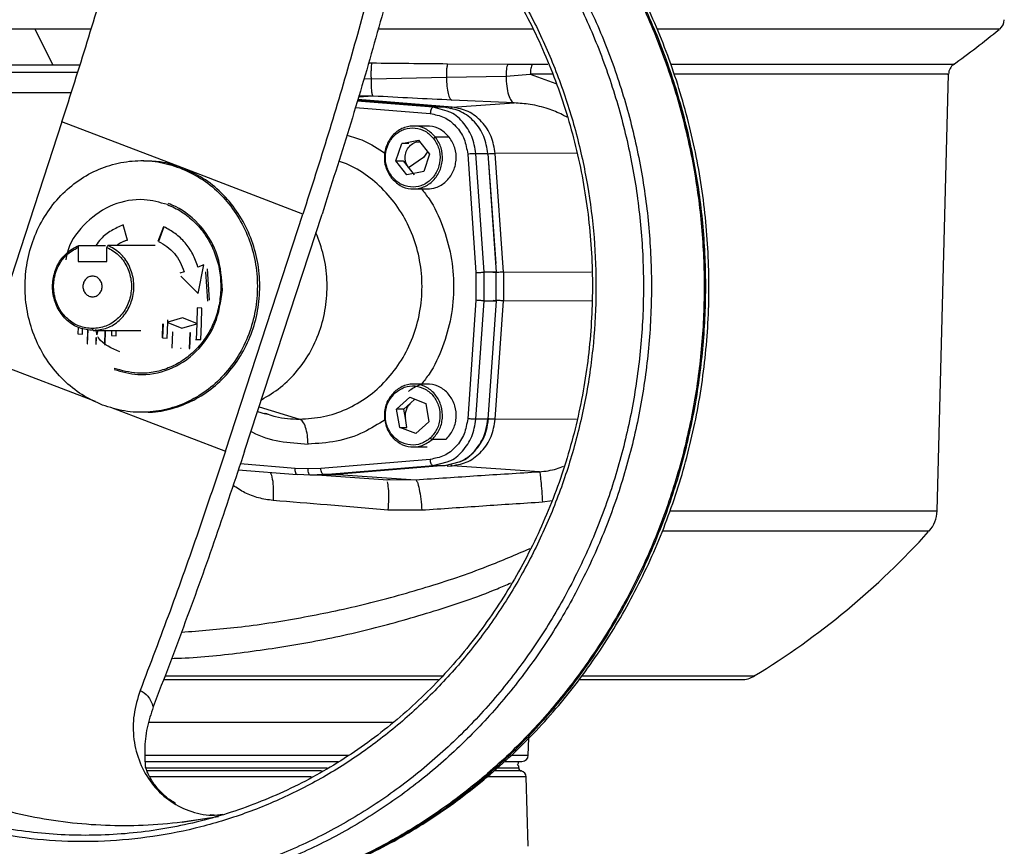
# Model space of a CAD drawing. Header units: millimetres. Extents: x 180 to 1986, y 18 to 1593.
# Tile 43 of 50: x 1227 to 1384, y 926 to 1057. Entities that reach past the tile are written whole.
import ezdxf

# ---------------------------------------------------------------- set-up
doc = ezdxf.new("R2010")
doc.units = ezdxf.units.MM

msp = doc.modelspace()

# ---------------------------------------------------------------- linework, layer by layer
at = {"color": 7, "linetype": 'Continuous', "lineweight": 25}
for p, q in [((1229.76, 1055.45), (1232.59, 1049.78)), ((1295.41, 1049.95), (1304.97, 1049.88)), ((1304.97, 1049.88), (1308.86, 1049.85)), ((1295.22, 1047.79), (1304.7, 1047.97)), ((1304.7, 1047.97), (1308.56, 1048.28)), ((1373.28, 978.85), (1375.1, 1048.28)), ((1283.28, 1047.57), (1295.22, 1047.79)), ((1306, 1043.71), (1296.06, 1044.16)), ((1296.14, 1043.04), (1306, 1043.71)), ((1295.34, 1042.39), (1293.09, 1043.02)), ((1295, 1043.02), (1293.09, 1043.02)), ((1234.05, 1040.73), (1221.72, 1003.01)), ((1253.21, 1033.39), (1234.05, 1040.73)), ((1292.15, 1040.04), (1289.97, 1040.04)), ((1287.18, 1034.53), (1288.11, 1037.29)), ((1288.11, 1037.29), (1290.78, 1037.8)), ((1289.25, 1037.29), (1288.11, 1037.29)), ((1290.78, 1037.8), (1292.52, 1035.55)), ((1295.68, 1038.26), (1293.5, 1038.26)), ((1292.52, 1035.55), (1291.6, 1032.79)), ((1298.6, 1035.57), (1299.92, 1016.73)), ((1301.22, 1016.81), (1299.9, 1035.65)), ((1299.9, 1035.65), (1301.81, 1035.65)), ((1301.81, 1035.65), (1303.14, 1016.81)), ((1304.3, 1016.81), (1302.98, 1035.65)), ((1288.93, 1032.28), (1287.18, 1034.53)), ((1287.18, 1034.53), (1288.33, 1034.53)), ((1288.33, 1034.53), (1290.08, 1032.28)), ((1291.56, 1035.04), (1289.2, 1033.4)), ((1303.11, 1018.21), (1301.99, 1034.23)), ((1252.82, 1033.39), (1253.21, 1033.39)), ((1272.37, 1026.05), (1253.21, 1033.39)), ((1291.6, 1032.79), (1288.93, 1032.28)), ((1289.97, 1030.04), (1292.15, 1030.04)), ((1260.05, 988.34), (1272.37, 1026.05)), ((1263.11, 988.34), (1275.43, 1026.05)), ((1244.5, 1021.92), (1243.8, 1024.31)), ((1250.2, 1024.01), (1249.32, 1021.7)), ((1250.28, 1024.01), (1249.39, 1021.7)), ((1236.61, 1020.75), (1236.72, 1021.07)), ((1236.61, 1020.75), (1236.61, 1018.53)), ((1236.72, 1021.07), (1240.99, 1021.07)), ((1241.22, 1020.75), (1241.34, 1021.07)), ((1241.22, 1018.53), (1241.22, 1020.75)), ((1248.88, 1021.07), (1241.34, 1021.07)), ((1236.61, 1018.53), (1241.22, 1018.53)), ((1256.62, 1017.95), (1255.69, 1017.63)), ((1255.71, 1013.44), (1256.62, 1017.95)), ((1256.87, 1016.85), (1257.21, 1012.21)), ((1257.53, 1012.35), (1257.21, 1017.36)), ((1299.92, 1016.73), (1299.92, 1012.34)), ((1301.22, 1012.26), (1301.22, 1016.81)), ((1303.14, 1016.81), (1301.22, 1016.81)), ((1303.14, 1012.26), (1303.14, 1016.81)), ((1304.3, 1016.81), (1304.3, 1012.26)), ((1299.92, 1012.34), (1298.6, 993.5)), ((1299.9, 993.42), (1301.22, 1012.26)), ((1301.22, 1012.26), (1303.14, 1012.26)), ((1303.14, 1012.26), (1301.81, 993.42)), ((1302.98, 993.42), (1304.3, 1012.26)), ((1255.59, 1011.12), (1255.49, 1008.64)), ((1256.33, 1011.09), (1255.59, 1011.12)), ((1256.23, 1008.57), (1256.33, 1011.09)), ((1250.78, 1006.34), (1250.88, 1008.82)), ((1253.22, 1009.53), (1250.88, 1008.85)), ((1250.88, 1008.82), (1253.15, 1007.93)), ((1255.49, 1008.64), (1253.22, 1009.53)), ((1238.13, 1007.7), (1238.05, 1005.42)), ((1238.14, 1005.41), (1238.23, 1007.69)), ((1239.03, 1007.53), (1238.92, 1007.83)), ((1239.03, 1007.53), (1246.59, 1007.53)), ((1240.9, 1007.53), (1240.81, 1005.29)), ((1240.91, 1005.29), (1240.99, 1007.53)), ((1250.05, 1008.62), (1249.97, 1006.37)), ((1250.13, 1008.62), (1250.04, 1006.37)), ((1251.62, 1007.3), (1251.52, 1004.8)), ((1251.61, 1004.79), (1251.71, 1007.29)), ((1251.71, 1007.29), (1251.62, 1007.3)), ((1253.15, 1007.93), (1255.49, 1008.61)), ((1255.49, 1008.61), (1255.4, 1006.13)), ((1256.13, 1006.09), (1256.23, 1008.57)), ((1236.57, 1006.99), (1237.3, 1006.96)), ((1239.47, 1006.35), (1239.43, 1005.35)), ((1239.56, 1006.35), (1239.47, 1006.35)), ((1239.52, 1005.35), (1239.56, 1006.35)), ((1241.92, 1006.74), (1242.66, 1006.71)), ((1250.04, 1006.37), (1250.78, 1006.34)), ((1254.39, 1007.17), (1254.29, 1004.67)), ((1254.38, 1004.67), (1254.48, 1007.16)), ((1254.48, 1007.16), (1254.39, 1007.17)), ((1255.32, 1006.13), (1256.06, 1006.09)), ((1255.4, 1006.13), (1256.13, 1006.09)), ((1238.05, 1005.42), (1238.14, 1005.41)), ((1239.43, 1005.35), (1239.52, 1005.35)), ((1240.81, 1005.29), (1240.91, 1005.29)), ((1251.52, 1004.8), (1251.61, 1004.79)), ((1252.91, 1004.73), (1253, 1004.73)), ((1254.29, 1004.67), (1254.38, 1004.67)), ((1292.15, 999.03), (1289.97, 999.03)), ((1287.3, 995.03), (1289.38, 996.92)), ((1289.38, 996.92), (1291.93, 995.92)), ((1290.18, 996.6), (1289.49, 995.97)), ((1265.18, 994.67), (1266.39, 994.29)), ((1287.78, 992.14), (1287.3, 995.03)), ((1288.45, 995.03), (1287.3, 995.03)), ((1289.49, 995.97), (1288.45, 995.03)), ((1288.69, 993.58), (1288.45, 995.03)), ((1291.93, 995.92), (1292.4, 993.03)), ((1266.81, 994.2), (1266.26, 994.35)), ((1266.42, 994.39), (1266.84, 994.25)), ((1288.93, 992.14), (1288.69, 993.58)), ((1301.81, 993.42), (1299.9, 993.42)), ((1301.89, 993.43), (1301.81, 993.42)), ((1290.33, 991.14), (1287.78, 992.14)), ((1287.78, 992.14), (1288.93, 992.14)), ((1292.4, 993.03), (1290.33, 991.14)), ((1295.12, 990.2), (1292.94, 990.2)), ((1289.97, 989.03), (1292.15, 989.03)), ((1292.64, 987.05), (1275.23, 985.62)), ((1262.11, 985.39), (1271.49, 984.62)), ((1273.2, 985.53), (1271.17, 985.62)), ((1275.23, 985.62), (1273.2, 985.53)), ((1275.69, 984.62), (1293.09, 986.05)), ((1295, 986.05), (1277.6, 984.62)), ((1293.09, 986.05), (1295.35, 986.68)), ((1293.09, 986.05), (1295, 986.05)), ((1295, 986.05), (1297.26, 986.68)), ((1310.01, 985.08), (1296.14, 986.03)), ((1273.59, 984.53), (1271.49, 984.62)), ((1275.69, 984.62), (1273.59, 984.53)), ((1275.5, 984.53), (1273.59, 984.53)), ((1275.39, 984.53), (1285.91, 983.81)), ((1275.5, 984.53), (1277.6, 984.62)), ((1277.6, 984.62), (1275.69, 984.62)), ((1278.74, 984.59), (1276.98, 984.59)), ((1278.74, 984.59), (1290.33, 983.81)), ((1286.28, 983.79), (1285.65, 983.75)), ((1285.91, 983.84), (1286.27, 983.84)), ((1291.31, 978.95), (1285.92, 978.99)), ((1308.24, 940), (1308.31, 942.71)), ((1306.72, 938.28), (1306.46, 938.54)), ((1306.71, 938.01), (1306.71, 938.28)), ((1308.21, 925.54), (1307.92, 936.56)), ((1258.25, 930.51), (1257.64, 930.54)), ((1258.94, 930.23), (1253.17, 929.35)), ((1253.17, 929.35), (1257.42, 930.06))]:
    msp.add_line(p, q, dxfattribs=at)
at = {"color": 8, "linetype": 'Continuous', "lineweight": 25}
for p, q in [((1238.67, 1055.45), (1229.76, 1055.45)), ((1232.59, 1049.78), (1236.91, 1049.78)), ((1282.82, 1050.07), (1283.38, 1050.07)), ((1308.86, 1049.85), (1311.37, 1049.85)), ((1312.02, 1048.28), (1308.56, 1048.28)), ((1308.56, 1048.28), (1312.64, 1046.81)), ((1282.08, 1047.58), (1283.28, 1047.57)), ((1283.56, 1044.8), (1281.21, 1044.64)), ((1283.56, 1044.8), (1281.25, 1044.77)), ((1293.09, 1043.02), (1281.02, 1044.01)), ((1281.07, 1044.16), (1295, 1043.02)), ((1296.14, 1043.04), (1281.1, 1044.28)), ((1280.73, 1043), (1292.64, 1042.02)), ((1292.23, 1035.93), (1291.56, 1035.04)), ((1315.98, 1035.71), (1302.98, 1035.65)), ((1253.49, 1016.87), (1252.83, 1016.65)), ((1304.3, 1016.81), (1318.27, 1016.88)), ((1252.95, 1016.16), (1255.71, 1013.44)), ((1318.37, 1012.19), (1304.3, 1012.26)), ((1250.88, 1008.85), (1250.89, 1009.24)), ((1236.61, 1008.09), (1236.57, 1006.99)), ((1237.3, 1006.96), (1237.34, 1007.85)), ((1239.4, 1007.68), (1239.61, 1006.85)), ((1239.61, 1006.85), (1239.84, 1007.53)), ((1241.95, 1007.53), (1241.92, 1006.74)), ((1242.66, 1006.71), (1242.69, 1007.53)), ((1221.72, 1003.01), (1239.32, 996.28)), ((1241.77, 995.34), (1260.05, 988.34)), ((1265.41, 995.4), (1271.85, 993.44)), ((1315.93, 993.36), (1302.98, 993.42)), ((1271.17, 985.62), (1262.43, 986.34)), ((1295.34, 985.96), (1296.14, 986.03)), ((1286.27, 983.84), (1290.33, 983.81)), ((1312.02, 980.48), (1310.5, 980.23))]:
    msp.add_line(p, q, dxfattribs=at)
at = {"color": 7, "linetype": 'Continuous', "lineweight": 25}
for centre, radius, start, end in [((1381.97, 1057.01), 2, 309.0897, 358.1185), ((1279.19, 1183.52), 165, 305.8439, 309.0532), ((1377.1, 1048.23), 2, 125.8922, 178.5), ((1368.28, 978.99), 5, 317.9379, 358.5), ((1279.19, 1059.38), 125, 301.3364, 317.8966), ((1342.12, 956.03), 4, 270, 301.337), ((1307.24, 940.03), 1, 270, 358.5), ((1305.71, 939.03), 1, 330.0145, 0), ((1307.21, 938.01), 0.5, 179.9874, 270), ((1306.92, 936.53), 1, 1.5042, 78.9154)]:
    msp.add_arc(centre, radius, start, end, dxfattribs=at)
for points in [[(1207.82, 922.69), (1205.07, 923.84), (1199.57, 926.14), (1191.77, 930.67), (1184.39, 935.95), (1177.53, 942), (1171.26, 948.75), (1165.62, 956.13), (1160.68, 964.07), (1156.48, 972.5), (1153.06, 981.33), (1150.47, 990.48), (1148.71, 999.87), (1147.81, 1009.39), (1147.78, 1018.97), (1148.61, 1028.5), (1150.31, 1037.9), (1152.84, 1047.07), (1156.2, 1055.93), (1160.34, 1064.39), (1165.23, 1072.37), (1170.82, 1079.8), (1177.05, 1086.59), (1183.87, 1092.69), (1191.2, 1098.04), (1198.99, 1102.59), (1207.15, 1106.28), (1215.61, 1109.09), (1224.28, 1111), (1233.08, 1111.97), (1241.92, 1112.01), (1250.73, 1111.09), (1259.43, 1109.31), (1265.03, 1107.35), (1267.84, 1106.37)], [(1207.77, 923.63), (1205.05, 924.77), (1199.61, 927.04), (1191.89, 931.53), (1184.59, 936.75), (1177.8, 942.74), (1171.59, 949.42), (1166.01, 956.72), (1161.12, 964.58), (1156.96, 972.93), (1153.58, 981.67), (1151.01, 990.73), (1149.27, 1000.02), (1148.38, 1009.44), (1148.35, 1018.92), (1149.17, 1028.36), (1150.85, 1037.66), (1153.36, 1046.74), (1156.68, 1055.51), (1160.78, 1063.88), (1165.62, 1071.78), (1171.15, 1079.13), (1177.32, 1085.85), (1184.07, 1091.89), (1191.33, 1097.19), (1199.04, 1101.68), (1207.11, 1105.34), (1215.48, 1108.13), (1224.07, 1110.01), (1232.78, 1110.97), (1241.53, 1111.01), (1250.25, 1110.1), (1258.86, 1108.34), (1264.41, 1106.4), (1267.18, 1105.43)], [(1267.84, 1106.37), (1270.59, 1105.23), (1276.09, 1102.93), (1283.89, 1098.4), (1291.26, 1093.12), (1298.12, 1087.07), (1304.4, 1080.32), (1310.04, 1072.94), (1314.98, 1065), (1319.18, 1056.57), (1322.59, 1047.74), (1325.19, 1038.59), (1326.95, 1029.2), (1327.85, 1019.68), (1327.88, 1010.1), (1327.04, 1000.57), (1325.35, 991.17), (1322.81, 982), (1319.46, 973.14), (1315.32, 964.68), (1310.43, 956.7), (1304.84, 949.27), (1298.61, 942.48), (1291.79, 936.38), (1284.45, 931.03), (1276.67, 926.48), (1268.51, 922.79), (1260.05, 919.97), (1251.38, 918.07), (1242.58, 917.1), (1233.73, 917.06), (1224.93, 917.98), (1216.23, 919.76), (1210.62, 921.72), (1207.82, 922.69)], [(1267.18, 1105.43), (1269.9, 1104.3), (1275.34, 1102.02), (1283.07, 1097.54), (1290.37, 1092.31), (1297.16, 1086.33), (1303.37, 1079.65), (1308.95, 1072.34), (1313.84, 1064.48), (1318, 1056.14), (1321.38, 1047.4), (1323.95, 1038.34), (1325.69, 1029.05), (1326.58, 1019.62), (1326.61, 1010.15), (1325.78, 1000.71), (1324.11, 991.41), (1321.59, 982.33), (1318.27, 973.56), (1314.17, 965.19), (1309.34, 957.29), (1303.81, 949.94), (1297.64, 943.21), (1290.89, 937.17), (1283.63, 931.88), (1275.92, 927.38), (1267.84, 923.72), (1259.47, 920.94), (1250.89, 919.06), (1242.18, 918.09), (1233.42, 918.06), (1224.71, 918.96), (1216.1, 920.73), (1210.55, 922.67), (1207.77, 923.63)], [(1234.05, 1040.73), (1235.41, 1044.97), (1238.13, 1053.45), (1241.9, 1066.15), (1244.2, 1074.55), (1245.35, 1078.76)], [(1287.46, 1066.69), (1286.24, 1062.2), (1283.81, 1053.22), (1279.79, 1039.65), (1276.88, 1030.59), (1275.43, 1026.05)], [(1283.67, 1064.09), (1282.52, 1059.88), (1280.22, 1051.47), (1276.45, 1038.78), (1273.73, 1030.29), (1272.37, 1026.05)], [(1308.86, 1049.85), (1308.81, 1049.75), (1308.73, 1049.56), (1308.64, 1049.17), (1308.58, 1048.74), (1308.57, 1048.44), (1308.56, 1048.28)], [(1293.09, 1043.02), (1293.04, 1043), (1292.94, 1042.97), (1292.79, 1042.74), (1292.68, 1042.41), (1292.65, 1042.15), (1292.64, 1042.02)], [(1292.64, 1042.02), (1293.4, 1041.87), (1294.91, 1041.58), (1296.81, 1040.08), (1298.19, 1038.03), (1298.46, 1036.39), (1298.6, 1035.57)], [(1301.81, 1035.65), (1301.66, 1036.58), (1301.35, 1038.46), (1299.77, 1040.8), (1297.6, 1042.51), (1295.87, 1042.85), (1295, 1043.02)], [(1302.98, 1035.65), (1302.82, 1036.59), (1302.51, 1038.47), (1300.92, 1040.82), (1298.75, 1042.53), (1297.01, 1042.87), (1296.14, 1043.04)], [(1293.5, 1038.26), (1293.06, 1038.71), (1292.17, 1039.62), (1290.37, 1040.15), (1288.54, 1039.93), (1286.91, 1038.96), (1285.76, 1037.4), (1285.25, 1035.48), (1285.42, 1033.47), (1286.1, 1032.37), (1286.43, 1031.82)], [(1286.53, 1032.01), (1286.22, 1032.53), (1285.58, 1033.56), (1285.42, 1035.46), (1285.9, 1037.26), (1286.98, 1038.73), (1288.51, 1039.64), (1290.23, 1039.84), (1291.93, 1039.34), (1292.76, 1038.49), (1293.17, 1038.07)], [(1286.43, 1031.82), (1286.88, 1031.37), (1287.76, 1030.46), (1289.57, 1029.93), (1291.4, 1030.15), (1293.02, 1031.12), (1294.18, 1032.68), (1294.68, 1034.6), (1294.51, 1036.61), (1293.84, 1037.71), (1293.5, 1038.26)], [(1293.17, 1038.07), (1293.49, 1037.55), (1294.12, 1036.52), (1294.29, 1034.62), (1293.81, 1032.82), (1292.72, 1031.35), (1291.2, 1030.44), (1289.48, 1030.24), (1287.78, 1030.74), (1286.95, 1031.59), (1286.53, 1032.01)], [(1289.2, 1033.4), (1289.03, 1033.68), (1288.69, 1034.24), (1288.61, 1035.26), (1288.85, 1036.25), (1289.28, 1036.74), (1289.49, 1036.98)], [(1293.5, 1038.26), (1293.48, 1038.26), (1293.45, 1038.25), (1293.36, 1038.21), (1293.26, 1038.14), (1293.2, 1038.09), (1293.17, 1038.07)], [(1299.9, 1035.65), (1299.84, 1035.64), (1299.71, 1035.64), (1299.37, 1035.62), (1298.98, 1035.6), (1298.72, 1035.58), (1298.6, 1035.57)], [(1302.98, 1035.65), (1302.91, 1035.65), (1302.78, 1035.64), (1302.44, 1035.63), (1302.06, 1035.6), (1301.81, 1035.58), (1301.68, 1035.57)], [(1240.5, 995.68), (1239.38, 996.19), (1237.15, 997.2), (1234.23, 999.58), (1231.77, 1002.48), (1229.88, 1005.86), (1228.64, 1009.57), (1228.09, 1013.47), (1228.26, 1017.41), (1229.13, 1021.25), (1230.68, 1024.82), (1232.84, 1028), (1235.53, 1030.66), (1238.65, 1032.7), (1242.08, 1034.04), (1245.68, 1034.63), (1249.34, 1034.49), (1251.66, 1033.76), (1252.82, 1033.39)], [(1252.82, 1033.39), (1253.94, 1032.88), (1256.18, 1031.87), (1259.1, 1029.49), (1261.56, 1026.59), (1263.44, 1023.21), (1264.69, 1019.5), (1265.23, 1015.59), (1265.07, 1011.65), (1264.2, 1007.82), (1262.65, 1004.25), (1260.49, 1001.07), (1257.8, 998.41), (1254.68, 996.37), (1251.25, 995.02), (1247.65, 994.44), (1243.99, 994.58), (1241.66, 995.31), (1240.5, 995.68)], [(1286.53, 1032.01), (1286.51, 1031.99), (1286.45, 1031.94), (1286.41, 1031.87), (1286.4, 1031.83), (1286.42, 1031.82), (1286.43, 1031.82)], [(1255.69, 1017.63), (1255.44, 1018.32), (1254.94, 1019.72), (1253.69, 1021.52), (1252.14, 1023.02), (1250.9, 1023.68), (1250.28, 1024.01)], [(1249.39, 1021.7), (1249.86, 1021.45), (1250.8, 1020.95), (1251.97, 1019.81), (1252.92, 1018.45), (1253.3, 1017.4), (1253.49, 1016.87)], [(1239.03, 1007.53), (1238.28, 1007.62), (1236.79, 1007.78), (1234.81, 1009.05), (1233.34, 1010.92), (1232.54, 1013.24), (1232.52, 1015.71), (1233.28, 1018.02), (1234.71, 1019.97), (1236.05, 1020.71), (1236.72, 1021.07)], [(1238.92, 1007.83), (1238.2, 1007.91), (1236.78, 1008.07), (1234.9, 1009.27), (1233.49, 1011.04), (1232.72, 1013.24), (1232.67, 1015.58), (1233.37, 1017.79), (1234.7, 1019.67), (1235.97, 1020.39), (1236.61, 1020.75)], [(1241.22, 1020.75), (1241.86, 1020.39), (1243.13, 1019.67), (1244.46, 1017.79), (1245.16, 1015.58), (1245.11, 1013.24), (1244.34, 1011.04), (1242.93, 1009.27), (1241.05, 1008.07), (1239.63, 1007.91), (1238.92, 1007.83)], [(1239.03, 1007.53), (1239.78, 1007.62), (1241.27, 1007.78), (1243.25, 1009.05), (1244.72, 1010.92), (1245.52, 1013.24), (1245.54, 1015.71), (1244.78, 1018.02), (1243.35, 1019.97), (1242.01, 1020.71), (1241.34, 1021.07)], [(1299.92, 1016.73), (1300.05, 1016.74), (1300.3, 1016.76), (1300.69, 1016.78), (1301.03, 1016.8), (1301.16, 1016.8), (1301.22, 1016.81)], [(1303.14, 1016.81), (1303.17, 1016.8), (1303.25, 1016.8), (1303.16, 1016.78), (1302.94, 1016.76), (1302.71, 1016.74), (1302.6, 1016.73)], [(1304.3, 1016.81), (1304.23, 1016.81), (1304.1, 1016.8), (1303.76, 1016.79), (1303.38, 1016.76), (1303.13, 1016.74), (1303, 1016.73)], [(1238.92, 1016.18), (1238.72, 1016.16), (1238.32, 1016.11), (1237.81, 1015.73), (1237.47, 1015.18), (1237.35, 1014.53), (1237.47, 1013.89), (1237.81, 1013.34), (1238.32, 1012.96), (1238.72, 1012.91), (1238.92, 1012.88)], [(1238.92, 1012.88), (1239.11, 1012.91), (1239.51, 1012.96), (1240.02, 1013.34), (1240.36, 1013.89), (1240.48, 1014.53), (1240.36, 1015.18), (1240.02, 1015.73), (1239.51, 1016.11), (1239.11, 1016.16), (1238.92, 1016.18)], [(1301.22, 1012.26), (1301.16, 1012.26), (1301.03, 1012.27), (1300.69, 1012.28), (1300.3, 1012.31), (1300.05, 1012.33), (1299.92, 1012.34)], [(1302.6, 1012.34), (1302.71, 1012.33), (1302.94, 1012.31), (1303.16, 1012.28), (1303.25, 1012.27), (1303.17, 1012.26), (1303.14, 1012.26)], [(1304.3, 1012.26), (1304.23, 1012.26), (1304.1, 1012.26), (1303.76, 1012.28), (1303.38, 1012.31), (1303.13, 1012.33), (1303, 1012.34)], [(1286.99, 997.85), (1286.57, 997.37), (1285.74, 996.42), (1285.25, 994.46), (1285.45, 992.48), (1286.34, 990.72), (1287.79, 989.47), (1289.56, 988.92), (1291.42, 989.11), (1292.44, 989.84), (1292.94, 990.2)], [(1287.06, 997.62), (1287.03, 997.65), (1286.99, 997.71), (1286.96, 997.79), (1286.95, 997.84), (1286.98, 997.85), (1286.99, 997.85)], [(1292.94, 990.2), (1293.36, 990.68), (1294.2, 991.64), (1294.68, 993.6), (1294.49, 995.58), (1293.59, 997.33), (1292.15, 998.58), (1290.38, 999.13), (1288.51, 998.94), (1287.5, 998.22), (1286.99, 997.85)], [(1287.06, 997.62), (1287.53, 997.97), (1288.49, 998.65), (1290.24, 998.83), (1291.9, 998.31), (1293.26, 997.13), (1294.1, 995.48), (1294.29, 993.62), (1293.83, 991.78), (1293.04, 990.88), (1292.65, 990.43)], [(1295.12, 990.2), (1295.54, 990.68), (1296.38, 991.64), (1296.87, 993.6), (1296.67, 995.58), (1295.77, 997.33), (1294.33, 998.58), (1292.56, 999.13), (1290.69, 998.94), (1289.68, 998.22), (1289.17, 997.85)], [(1292.65, 990.43), (1292.17, 990.09), (1291.22, 989.41), (1289.47, 989.23), (1287.8, 989.74), (1286.44, 990.92), (1285.6, 992.57), (1285.42, 994.43), (1285.88, 996.27), (1286.66, 997.17), (1287.06, 997.62)], [(1289.49, 995.97), (1289.34, 995.82), (1289.05, 995.5), (1288.77, 994.9), (1288.63, 994.25), (1288.67, 993.8), (1288.69, 993.58)], [(1273.2, 989.47), (1273.18, 989.96), (1273.14, 990.93), (1272.84, 992.18), (1272.4, 993.12), (1272.03, 993.34), (1271.85, 993.44)], [(1298.6, 993.5), (1298.46, 992.68), (1298.19, 991.04), (1296.81, 988.98), (1294.91, 987.49), (1293.4, 987.2), (1292.64, 987.05)], [(1296.14, 986.03), (1297.01, 986.19), (1298.75, 986.53), (1300.92, 988.25), (1302.51, 990.6), (1302.82, 992.48), (1302.98, 993.42)], [(1299.9, 993.42), (1299.84, 993.42), (1299.71, 993.43), (1299.37, 993.44), (1298.98, 993.47), (1298.72, 993.49), (1298.6, 993.5)], [(1292.94, 990.2), (1292.93, 990.21), (1292.89, 990.21), (1292.81, 990.27), (1292.72, 990.34), (1292.67, 990.4), (1292.65, 990.43)], [(1260.05, 988.34), (1258.64, 984.1), (1255.81, 975.62), (1251.29, 962.92), (1248.09, 954.51), (1246.49, 950.31)], [(1263.11, 988.34), (1261.6, 983.81), (1258.58, 974.75), (1253.73, 961.18), (1250.29, 952.2), (1248.58, 947.71)], [(1293.09, 986.05), (1293.04, 986.07), (1292.94, 986.1), (1292.79, 986.33), (1292.68, 986.66), (1292.65, 986.92), (1292.64, 987.05)], [(1271.49, 984.62), (1271.44, 984.63), (1271.34, 984.66), (1271.23, 984.9), (1271.16, 985.23), (1271.17, 985.49), (1271.17, 985.62)], [(1273.59, 984.53), (1273.54, 984.55), (1273.44, 984.58), (1273.31, 984.81), (1273.22, 985.14), (1273.21, 985.4), (1273.2, 985.53)], [(1275.69, 984.62), (1275.63, 984.63), (1275.53, 984.66), (1275.39, 984.9), (1275.28, 985.23), (1275.25, 985.49), (1275.23, 985.62)]]:
    msp.add_open_spline(points, degree=3, dxfattribs=at)
at = {"color": 8, "linetype": 'Continuous', "lineweight": 25}
for points, knots in [([(1275.26, 1107.87), (1278.05, 1106.7), (1283.64, 1104.37), (1291.57, 1099.76), (1299.07, 1094.4), (1306.03, 1088.25), (1312.41, 1081.39), (1318.14, 1073.89), (1323.17, 1065.82), (1327.43, 1057.26), (1330.9, 1048.28), (1333.54, 1038.98), (1335.33, 1029.44), (1336.24, 1019.76), (1336.28, 1010.03), (1335.43, 1000.34), (1333.71, 990.79), (1331.13, 981.47), (1327.72, 972.46), (1323.51, 963.87), (1318.54, 955.76), (1312.86, 948.21), (1306.53, 941.3), (1299.6, 935.1), (1292.14, 929.67), (1284.23, 925.05), (1275.94, 921.29), (1267.34, 918.44), (1258.53, 916.49), (1249.59, 915.54), (1242.16, 915.39), (1237.77, 915.91), (1236.36, 916.07)], [0, 0, 0, 0, 0.033927, 0.067854, 0.101781, 0.135708, 0.169635, 0.203562, 0.237489, 0.271416, 0.305343, 0.33927, 0.373197, 0.407124, 0.441051, 0.474978, 0.508905, 0.542833, 0.57676, 0.610687, 0.644614, 0.678541, 0.712468, 0.746395, 0.780322, 0.814249, 0.848176, 0.882103, 0.91603, 0.949957, 0.983884, 1, 1, 1, 1]), ([(1256.42, 916.38), (1257.19, 916.46), (1260.95, 916.83), (1267.57, 918.46), (1276.17, 921.26), (1284.46, 925.03), (1292.38, 929.65), (1299.84, 935.08), (1306.77, 941.29), (1313.1, 948.19), (1318.78, 955.74), (1323.75, 963.85), (1327.96, 972.45), (1331.37, 981.46), (1333.95, 990.78), (1335.67, 1000.34), (1336.52, 1010.03), (1336.49, 1019.76), (1335.58, 1029.44), (1333.79, 1038.98), (1331.15, 1048.29), (1327.68, 1057.27), (1323.41, 1065.83), (1318.39, 1073.91), (1312.66, 1081.41), (1306.27, 1088.27), (1299.3, 1094.42), (1291.8, 1099.78), (1283.87, 1104.39), (1278.28, 1106.72), (1275.49, 1107.89)], [0, 0, 0, 0, 0.009507, 0.046192, 0.082877, 0.119562, 0.156247, 0.192932, 0.229617, 0.266302, 0.302987, 0.339672, 0.376356, 0.413041, 0.449726, 0.486411, 0.523096, 0.559781, 0.596466, 0.633151, 0.669836, 0.706521, 0.743206, 0.779891, 0.816575, 0.85326, 0.889945, 0.92663, 0.963315, 1, 1, 1, 1]), ([(1271.83, 1094.57), (1274.15, 1093.32), (1278.78, 1090.82), (1285.28, 1086.18), (1291.36, 1080.95), (1296.95, 1075.1), (1302, 1068.71), (1306.46, 1061.83), (1310.3, 1054.51), (1313.49, 1046.84), (1315.98, 1038.87), (1317.76, 1030.69), (1318.82, 1022.35), (1319.13, 1013.95), (1318.71, 1005.55), (1317.56, 997.23), (1315.67, 989.07), (1313.08, 981.14), (1309.81, 973.51), (1305.88, 966.25), (1301.33, 959.43), (1296.2, 953.11), (1290.54, 947.35), (1284.4, 942.2), (1277.83, 937.7), (1270.9, 933.89), (1263.67, 930.82), (1256.2, 928.5), (1248.55, 926.97), (1240.81, 926.22), (1233.04, 926.28), (1225.31, 927.14), (1217.69, 928.78), (1210.25, 931.21), (1203.05, 934.39), (1196.17, 938.29), (1189.66, 942.89), (1183.59, 948.13), (1178, 953.98), (1172.95, 960.37), (1168.48, 967.26), (1164.65, 974.57), (1161.47, 982.25), (1158.97, 990.21), (1157.19, 998.4), (1156.14, 1006.74), (1155.82, 1015.14), (1156.25, 1023.54), (1157.41, 1031.86), (1159.29, 1040.02), (1161.88, 1047.95), (1165.16, 1055.57), (1169.09, 1062.83), (1173.64, 1069.65), (1178.77, 1075.97), (1184.43, 1081.73), (1190.57, 1086.88), (1197.14, 1091.38), (1204.07, 1095.19), (1211.31, 1098.24), (1218.06, 1100.41), (1222.43, 1101.2), (1224.25, 1101.53)], [0, 0, 0, 0, 0.016747, 0.033493, 0.05024, 0.066987, 0.083733, 0.10048, 0.117226, 0.133973, 0.15072, 0.167466, 0.184213, 0.20096, 0.217706, 0.234453, 0.251199, 0.267946, 0.284693, 0.301439, 0.318186, 0.334933, 0.351679, 0.368426, 0.385172, 0.401919, 0.418666, 0.435412, 0.452159, 0.468906, 0.485652, 0.502399, 0.519145, 0.535892, 0.552639, 0.569385, 0.586132, 0.602879, 0.619625, 0.636372, 0.653119, 0.669865, 0.686612, 0.703358, 0.720105, 0.736852, 0.753598, 0.770345, 0.787092, 0.803838, 0.820585, 0.837331, 0.854078, 0.870825, 0.887571, 0.904318, 0.921065, 0.937811, 0.954558, 0.971304, 0.988051, 1, 1, 1, 1]), ([(1229.76, 1055.45), (1226.02, 1055.45), (1218.55, 1055.45), (1208.14, 1055.45), (1198.47, 1055.45), (1189.74, 1055.45), (1182.07, 1055.45), (1177.94, 1055.45), (1175.93, 1055.45)], [0, 0, 0, 0, 0.168294, 0.336588, 0.504881, 0.673175, 0.841469, 1, 1, 1, 1]), ([(1309.02, 1055.45), (1306.71, 1055.45), (1300.54, 1055.45), (1292.24, 1055.45), (1286.26, 1055.45), (1284.37, 1055.45)], [0, 0, 0, 0, 0.2903253, 0.7748518, 1, 1, 1, 1]), ([(1383.18, 1055.45), (1383.17, 1055.45), (1383.16, 1055.45), (1381.42, 1055.45), (1378.43, 1055.45), (1374.12, 1055.45), (1368.56, 1055.45), (1361.83, 1055.45), (1354, 1055.45), (1345.14, 1055.45), (1336.7, 1055.45), (1330.95, 1055.45), (1328.74, 1055.45)], [0, 0, 0, 0, 0.1038894, 0.2077788, 0.3116682, 0.4155576, 0.519447, 0.6233363, 0.7272257, 0.8311151, 0.9350045, 1, 1, 1, 1]), ([(1330.9, 1049.85), (1333.8, 1049.85), (1339.93, 1049.85), (1348.21, 1049.85), (1355.84, 1049.85), (1362.36, 1049.85), (1367.69, 1049.85), (1371.78, 1049.85), (1374.49, 1049.85), (1375.86, 1049.85), (1375.78, 1049.85), (1375.76, 1049.85)], [0, 0, 0, 0, 0.106806, 0.225262, 0.343717, 0.462172, 0.580627, 0.699083, 0.817538, 0.935993, 1, 1, 1, 1]), ([(1236.52, 1048.53), (1235.33, 1048.53), (1230.48, 1048.53), (1222.4, 1048.53), (1215.93, 1048.5), (1212.68, 1048.49)], [0, 0, 0, 0, 0.139829, 0.568404, 1, 1, 1, 1]), ([(1374.93, 1048.28), (1374.96, 1048.28), (1375.03, 1048.28), (1373.68, 1048.28), (1370.98, 1048.28), (1366.93, 1048.28), (1361.64, 1048.28), (1355.18, 1048.28), (1347.6, 1048.28), (1339.7, 1048.28), (1333.97, 1048.28), (1331.44, 1048.28)], [0, 0, 0, 0, 0.064832, 0.1847995, 0.304767, 0.4247346, 0.5447021, 0.6646696, 0.7846371, 0.9046046, 1, 1, 1, 1]), ([(1235.51, 1045.34), (1233.96, 1045.34), (1229.35, 1045.34), (1221.97, 1045.34), (1216.41, 1045.35), (1213.62, 1045.36)], [0, 0, 0, 0, 0.200202, 0.59822, 1, 1, 1, 1]), ([(1314.35, 1041.45), (1314.14, 1041.57), (1313.2, 1042.11), (1311.29, 1042.86), (1308.72, 1043.53), (1306.86, 1043.65), (1306, 1043.71)], [0, 0, 0, 0, 0.087025, 0.371036, 0.709716, 1, 1, 1, 1]), ([(1299.9, 1035.65), (1299.75, 1036.59), (1299.44, 1038.47), (1297.84, 1040.76), (1296.37, 1042.12), (1295.43, 1042.36), (1295.34, 1042.39)], [0, 0, 0, 0, 0.321545, 0.643089, 0.964634, 1, 1, 1, 1]), ([(1295.88, 1042.77), (1295.92, 1042.84), (1296, 1043), (1296.09, 1043.03), (1296.14, 1043.04)], [0, 0, 0, 0, 0.461907, 1, 1, 1, 1]), ([(1279.39, 1038.57), (1280.3, 1038.31), (1282.44, 1037.71), (1284.34, 1036.46), (1285.44, 1035.74)], [0, 0, 0, 0, 0.422112, 1, 1, 1, 1]), ([(1271.85, 993.44), (1273.12, 993.52), (1275.67, 993.68), (1279.35, 994.93), (1282.74, 996.88), (1285.72, 999.53), (1288.15, 1002.74), (1289.97, 1006.41), (1291.08, 1010.39), (1291.46, 1014.53), (1291.08, 1018.67), (1289.97, 1022.66), (1288.15, 1026.32), (1285.72, 1029.55), (1282.73, 1032.15), (1280.13, 1033.8), (1278.49, 1034.3), (1278.08, 1034.42)], [0, 0, 0, 0, 0.0697567, 0.1395135, 0.2092702, 0.279027, 0.3487837, 0.4185405, 0.4882972, 0.5580539, 0.6278107, 0.6975674, 0.7673242, 0.8370809, 0.9068377, 0.9765944, 1, 1, 1, 1]), ([(1291.26, 1030.04), (1291.67, 1029.52), (1293.07, 1027.76), (1294.71, 1024.16), (1296.07, 1019.46), (1296.5, 1014.53), (1296.07, 1009.61), (1294.71, 1004.9), (1293.07, 1001.3), (1291.67, 999.54), (1291.26, 999.03)], [0, 0, 0, 0, 0.060963, 0.207309, 0.353654, 0.5, 0.646346, 0.792691, 0.939037, 1, 1, 1, 1]), ([(1250.83, 1027.55), (1249.61, 1027.89), (1246.77, 1028.68), (1242.07, 1027.82), (1237.83, 1024.94), (1235.2, 1021.61), (1234.77, 1019.3), (1234.67, 1018.76)], [0, 0, 0, 0, 0.186854, 0.433019, 0.679183, 0.925348, 1, 1, 1, 1]), ([(1243.8, 1024.31), (1243.16, 1024.03), (1241.88, 1023.49), (1240.4, 1022.34), (1239.7, 1021.42), (1239.44, 1021.07)], [0, 0, 0, 0, 0.384395, 0.768791, 1, 1, 1, 1]), ([(1243.27, 1004.16), (1241.97, 1004.7), (1240.61, 1005.25), (1239.79, 1006.46), (1239.76, 1006.51)], [0, 0, 0, 0, 0.956055, 1, 1, 1, 1]), ([(1266.84, 994.25), (1267.24, 994.1), (1268.85, 993.53), (1270.56, 993.48), (1271.85, 993.44)], [0, 0, 0, 0, 0.248824, 1, 1, 1, 1]), ([(1285.48, 993.35), (1284.36, 992.65), (1281.93, 991.12), (1277.74, 989.76), (1274.72, 989.57), (1273.2, 989.47)], [0, 0, 0, 0, 0.298915, 0.649457, 1, 1, 1, 1]), ([(1295.35, 986.68), (1295.44, 986.71), (1296.37, 986.95), (1297.84, 988.31), (1299.44, 990.6), (1299.75, 992.48), (1299.9, 993.42)], [0, 0, 0, 0, 0.034477, 0.356318, 0.678159, 1, 1, 1, 1]), ([(1297.26, 986.68), (1297.35, 986.71), (1298.29, 986.95), (1299.75, 988.31), (1301.35, 990.6), (1301.66, 992.48), (1301.81, 993.42)], [0, 0, 0, 0, 0.034477, 0.356318, 0.678159, 1, 1, 1, 1]), ([(1302.98, 993.42), (1302.91, 993.42), (1302.78, 993.42), (1302.44, 993.44), (1302.14, 993.46), (1301.98, 993.47), (1301.94, 993.48)], [0, 0, 0, 0, 0.300845, 0.601689, 0.902534, 1, 1, 1, 1]), ([(1264.14, 991.5), (1264.21, 991.46), (1265.61, 990.64), (1268.68, 989.8), (1271.7, 989.58), (1273.2, 989.47)], [0, 0, 0, 0, 0.024863, 0.512431, 1, 1, 1, 1]), ([(1296.14, 986.03), (1296.09, 986.04), (1296, 986.07), (1295.92, 986.22), (1295.88, 986.3)], [0, 0, 0, 0, 0.5380926, 1, 1, 1, 1]), ([(1310.01, 985.08), (1310.48, 985.13), (1311.4, 985.21), (1312.68, 985.51), (1313.47, 985.81), (1313.82, 985.95)], [0, 0, 0, 0, 0.35894, 0.70704, 1, 1, 1, 1]), ([(1267.19, 985), (1267.31, 984.69), (1267.55, 984.05), (1267.71, 982.38), (1267.66, 981.12), (1267.63, 980.51)], [0, 0, 0, 0, 0.34155, 0.6831, 1, 1, 1, 1]), ([(1267.63, 980.51), (1266.86, 980.62), (1265.32, 980.84), (1263.16, 981.66), (1261.89, 982.5), (1261.28, 982.91)], [0, 0, 0, 0, 0.3404055, 0.6780399, 1, 1, 1, 1]), ([(1285.77, 983.49), (1285.84, 983.18), (1285.98, 982.54), (1286.03, 980.86), (1285.95, 979.6), (1285.92, 978.99)], [0, 0, 0, 0, 0.341631, 0.683263, 1, 1, 1, 1]), ([(1330.78, 978.86), (1331.41, 978.86), (1335.08, 978.86), (1341.1, 978.86), (1348.7, 978.86), (1355.36, 978.86), (1361.08, 978.86), (1365.77, 978.86), (1369.39, 978.86), (1371.85, 978.86), (1373.16, 978.86), (1373.15, 978.86), (1373.15, 978.86)], [0, 0, 0, 0, 0.023745, 0.13651, 0.249275, 0.36204, 0.474805, 0.58757, 0.700335, 0.8131, 0.925865, 1, 1, 1, 1]), ([(1371.93, 975.64), (1371.95, 975.64), (1371.99, 975.64), (1370.59, 975.64), (1368.15, 975.64), (1364.58, 975.64), (1359.95, 975.64), (1354.3, 975.64), (1347.73, 975.64), (1340.23, 975.64), (1334.13, 975.64), (1330.35, 975.64), (1329.57, 975.64)], [0, 0, 0, 0, 0.107962, 0.215923, 0.323885, 0.431847, 0.539808, 0.64777, 0.755732, 0.863693, 0.971655, 1, 1, 1, 1]), ([(1253.06, 959.57), (1256.03, 959.8), (1262.3, 960.29), (1271.97, 961.78), (1282, 963.87), (1291.93, 966.61), (1300.84, 969.58), (1306.28, 971.92), (1308.56, 972.9)], [0, 0, 0, 0, 0.160474, 0.339634, 0.517208, 0.696421, 0.87322, 1, 1, 1, 1]), ([(1251.49, 955.41), (1252.01, 955.42), (1255.82, 955.53), (1263.06, 956.32), (1273.17, 957.83), (1283.29, 960.02), (1293.37, 962.9), (1300.78, 965.37), (1304.77, 967.1), (1305.49, 967.41)], [0, 0, 0, 0, 0.029602, 0.214788, 0.400251, 0.587078, 0.770813, 0.958571, 1, 1, 1, 1]), ([(1250.43, 952.62), (1251.49, 952.62), (1255.5, 952.62), (1262.83, 952.62), (1272.23, 952.62), (1281.64, 952.62), (1289.14, 952.62), (1293.32, 952.62), (1294.54, 952.62)], [0, 0, 0, 0, 0.074607, 0.284334, 0.494061, 0.703788, 0.913515, 1, 1, 1, 1]), ([(1316.74, 952.62), (1318.92, 952.62), (1323.51, 952.62), (1329.48, 952.62), (1334.74, 952.62), (1338.9, 952.62), (1341.97, 952.62), (1343.69, 952.62), (1344.41, 952.62), (1344.2, 952.62), (1344.2, 952.62)], [0, 0, 0, 0, 0.130597, 0.275488, 0.42038, 0.565271, 0.710163, 0.855054, 0.999946, 1, 1, 1, 1]), ([(1286.66, 945.22), (1286.51, 945.22), (1284.54, 945.22), (1280.19, 945.22), (1273.69, 945.22), (1266.74, 945.22), (1259.52, 945.22), (1253.18, 945.22), (1249.28, 945.22), (1247.85, 945.22)], [0, 0, 0, 0, 0.014979, 0.191722, 0.368465, 0.545209, 0.721952, 0.898695, 1, 1, 1, 1]), ([(1247.25, 940.01), (1247.57, 940.01), (1250.5, 940.01), (1256.07, 940.01), (1263.8, 940.01), (1271.22, 940.01), (1276.57, 940.01), (1279.23, 940.01), (1279.72, 940.01)], [0, 0, 0, 0, 0.028219, 0.257983, 0.487748, 0.717512, 0.947277, 1, 1, 1, 1]), ([(1305.53, 940.01), (1305.76, 940.01), (1306.86, 940.01), (1307.9, 940.01), (1308.12, 940.01), (1308.24, 940.01)], [0, 0, 0, 0, 0.115909, 0.557955, 1, 1, 1, 1]), ([(1247.39, 938.01), (1247.66, 938.01), (1250.48, 938.01), (1255.87, 938.01), (1263.39, 938.01), (1270.26, 938.01), (1274.38, 938.01), (1276.24, 938.01)], [0, 0, 0, 0, 0.027514, 0.281914, 0.536314, 0.790714, 1, 1, 1, 1]), ([(1303.32, 938.01), (1303.81, 938.01), (1305.17, 938.01), (1306.4, 938.01), (1306.61, 938.01), (1306.71, 938.01)], [0, 0, 0, 0, 0.220942, 0.610471, 1, 1, 1, 1]), ([(1273.68, 936.56), (1272.81, 936.56), (1269.63, 936.56), (1263.69, 936.56), (1256.04, 936.56), (1250.76, 936.56), (1248.11, 936.56), (1248.06, 936.56)], [0, 0, 0, 0, 0.110158, 0.404909, 0.699659, 0.99441, 1, 1, 1, 1]), ([(1307.92, 936.56), (1307.83, 936.56), (1307.63, 936.56), (1306.01, 936.56), (1304.05, 936.56), (1302.25, 936.56), (1301.65, 936.56)], [0, 0, 0, 0, 0.285814, 0.571628, 0.857442, 1, 1, 1, 1])]:
    msp.add_open_spline(points, degree=3, knots=knots, dxfattribs=at)
at = {"color": 7, "linetype": 'Continuous', "lineweight": 25}
for points, knots in [([(1256.6, 916.33), (1257.04, 916.38), (1259.21, 916.63), (1263.06, 917.4), (1268.13, 918.63), (1273.12, 920.2), (1278.02, 922.06), (1282.82, 924.21), (1287.5, 926.65), (1292.04, 929.38), (1296.43, 932.37), (1300.66, 935.63), (1304.71, 939.14), (1308.57, 942.89), (1312.23, 946.87), (1315.67, 951.07), (1318.89, 955.47), (1321.88, 960.06), (1324.61, 964.83), (1327.09, 969.75), (1329.31, 974.82), (1331.26, 980.02), (1332.94, 985.32), (1334.33, 990.72), (1335.44, 996.2), (1336.26, 1001.74), (1336.78, 1007.31), (1337.02, 1012.91), (1336.95, 1018.52), (1336.6, 1024.11), (1335.95, 1029.68), (1335.01, 1035.19), (1333.78, 1040.64), (1332.26, 1046), (1330.47, 1051.27), (1328.4, 1056.42), (1326.07, 1061.43), (1323.47, 1066.29), (1320.63, 1070.99), (1317.54, 1075.51), (1314.22, 1079.83), (1310.68, 1083.94), (1306.92, 1087.83), (1302.97, 1091.48), (1298.84, 1094.89), (1294.53, 1098.04), (1290.06, 1100.92), (1285.45, 1103.52), (1280.71, 1105.86), (1277.45, 1107.17), (1275.82, 1107.83)], [0, 0, 0, 0, 0.005435, 0.026495, 0.047557, 0.068624, 0.089696, 0.110775, 0.131861, 0.152956, 0.17406, 0.195173, 0.216295, 0.237426, 0.258567, 0.279717, 0.300874, 0.32204, 0.343213, 0.364393, 0.385578, 0.406769, 0.427965, 0.449165, 0.470368, 0.491575, 0.512784, 0.533995, 0.555207, 0.576421, 0.597634, 0.618847, 0.64006, 0.661271, 0.682479, 0.703686, 0.724888, 0.746087, 0.767281, 0.788469, 0.809651, 0.830826, 0.851994, 0.873153, 0.894303, 0.915443, 0.936574, 0.957695, 0.978806, 1, 1, 1, 1]), ([(1273.12, 1092.98), (1276.12, 1091.26), (1282.1, 1087.8), (1290.23, 1081.12), (1297.57, 1073.47), (1303.94, 1064.86), (1309.27, 1055.45), (1313.46, 1045.4), (1316.45, 1034.85), (1318.18, 1023.98), (1318.64, 1012.96), (1317.82, 1001.96), (1315.72, 991.17), (1312.38, 980.74), (1307.86, 970.85), (1302.23, 961.66), (1295.57, 953.31), (1287.99, 945.93), (1279.61, 939.64), (1270.57, 934.55), (1261.01, 930.72), (1251.09, 928.23), (1240.95, 927.11), (1230.76, 927.38), (1220.68, 929.04), (1210.88, 932.05), (1201.5, 936.38), (1192.7, 941.95), (1184.62, 948.68), (1177.39, 956.45), (1171.11, 965.14), (1165.9, 974.62), (1161.83, 984.74), (1158.97, 995.33), (1157.37, 1006.22), (1157.04, 1017.25), (1158, 1028.23), (1160.22, 1039), (1163.68, 1049.37), (1168.32, 1059.19), (1174.07, 1068.31), (1180.83, 1076.56), (1188.5, 1083.83), (1196.94, 1090.01), (1206.05, 1094.95), (1214.99, 1098.5), (1220.98, 1099.76), (1223.64, 1100.31)], [0, 0, 0, 0, 0.022322, 0.044645, 0.066967, 0.089289, 0.111612, 0.133934, 0.156256, 0.178579, 0.200901, 0.223223, 0.245546, 0.267868, 0.29019, 0.312513, 0.334835, 0.357157, 0.379479, 0.401802, 0.424124, 0.446446, 0.468769, 0.491091, 0.513413, 0.535736, 0.558058, 0.58038, 0.602703, 0.625025, 0.647347, 0.66967, 0.691992, 0.714314, 0.736637, 0.758959, 0.781281, 0.803604, 0.825926, 0.848248, 0.870571, 0.892893, 0.915215, 0.937538, 0.95986, 0.982182, 1, 1, 1, 1]), ([(1212.22, 1049.8), (1214.33, 1049.8), (1218.58, 1049.79), (1225.39, 1049.78), (1230.18, 1049.78), (1232.59, 1049.78)], [0, 0, 0, 0, 0.327049, 0.6603747, 1, 1, 1, 1]), ([(1283.28, 1047.57), (1283.27, 1047.78), (1283.26, 1048.22), (1283.27, 1048.94), (1283.31, 1049.61), (1283.36, 1049.92), (1283.38, 1050.07)], [0, 0, 0, 0, 0.242175, 0.5, 0.757825, 1, 1, 1, 1]), ([(1283.38, 1050.07), (1285.34, 1050.05), (1289.39, 1050.01), (1293.36, 1049.97), (1295.41, 1049.95)], [0, 0, 0, 0, 0.485332, 1, 1, 1, 1]), ([(1295.41, 1049.95), (1295.38, 1049.82), (1295.3, 1049.55), (1295.23, 1049), (1295.2, 1048.38), (1295.21, 1047.98), (1295.22, 1047.79)], [0, 0, 0, 0, 0.244113, 0.5, 0.755887, 1, 1, 1, 1]), ([(1304.97, 1049.88), (1304.93, 1049.77), (1304.84, 1049.53), (1304.74, 1049.05), (1304.69, 1048.52), (1304.7, 1048.15), (1304.7, 1047.97)], [0, 0, 0, 0, 0.245311, 0.5, 0.754689, 1, 1, 1, 1]), ([(1304.7, 1047.97), (1304.73, 1047.43), (1304.77, 1046.31), (1305.07, 1044.93), (1305.49, 1043.98), (1305.83, 1043.8), (1306, 1043.71)], [0, 0, 0, 0, 0.248383, 0.507782, 0.762944, 1, 1, 1, 1]), ([(1283.56, 1044.8), (1283.52, 1044.85), (1283.44, 1044.97), (1283.35, 1045.55), (1283.29, 1046.41), (1283.28, 1047.19), (1283.28, 1047.57)], [0, 0, 0, 0, 0.236695, 0.487728, 0.74522, 1, 1, 1, 1]), ([(1295.22, 1047.79), (1295.24, 1047.3), (1295.28, 1046.32), (1295.47, 1045.16), (1295.74, 1044.38), (1295.96, 1044.23), (1296.06, 1044.16)], [0, 0, 0, 0, 0.253094, 0.5122823, 0.7648845, 1, 1, 1, 1]), ([(1296.06, 1044.16), (1293.99, 1044.26), (1289.85, 1044.46), (1285.65, 1044.69), (1283.56, 1044.8)], [0, 0, 0, 0, 0.500989, 1, 1, 1, 1]), ([(1295.68, 1038.26), (1295.24, 1038.71), (1294.36, 1039.61), (1293.01, 1040.01), (1292.28, 1040.04), (1292.15, 1040.04)], [0, 0, 0, 0, 0.450625, 0.90125, 1, 1, 1, 1]), ([(1289.49, 1036.98), (1289.75, 1037.18), (1290.2, 1037.52), (1290.74, 1037.54), (1290.97, 1037.55)], [0, 0, 0, 0, 0.571359, 1, 1, 1, 1]), ([(1292.15, 1030.04), (1292.62, 1030.09), (1293.7, 1030.19), (1295.2, 1031.12), (1296.36, 1032.68), (1296.86, 1034.6), (1296.69, 1036.61), (1296.02, 1037.71), (1295.68, 1038.26)], [0, 0, 0, 0, 0.13557, 0.308456, 0.481342, 0.654228, 0.827114, 1, 1, 1, 1]), ([(1253.21, 1033.39), (1252.04, 1033.78), (1250.03, 1034.44), (1247.93, 1034.45), (1247.04, 1034.46)], [0, 0, 0, 0, 0.577453, 1, 1, 1, 1]), ([(1247.05, 994.61), (1247.37, 994.59), (1248.9, 994.48), (1251.63, 995.06), (1255.06, 996.36), (1258.18, 998.41), (1260.87, 1001.07), (1263.03, 1004.25), (1264.58, 1007.82), (1265.45, 1011.65), (1265.62, 1015.59), (1265.07, 1019.5), (1263.83, 1023.21), (1261.94, 1026.59), (1259.48, 1029.49), (1256.56, 1031.87), (1254.32, 1032.88), (1253.21, 1033.39)], [0, 0, 0, 0, 0.018801, 0.088887, 0.158972, 0.229058, 0.299144, 0.369229, 0.439315, 0.5094, 0.579486, 0.649572, 0.719657, 0.789743, 0.859829, 0.929914, 1, 1, 1, 1]), ([(1250.83, 1027.55), (1251.21, 1027.39), (1252.37, 1026.9), (1254.16, 1025.74), (1256.04, 1023.93), (1257.55, 1021.75), (1258.63, 1019.3), (1259.29, 1016.66), (1259.31, 1014.85), (1259.32, 1013.95)], [0, 0, 0, 0, 0.075024, 0.229186, 0.383349, 0.537512, 0.691675, 0.845837, 1, 1, 1, 1]), ([(1259.59, 1013.94), (1259.46, 1015.78), (1259.22, 1019.46), (1256.41, 1024.24), (1253.31, 1026.75), (1251.36, 1027.57), (1250.98, 1027.73)], [0, 0, 0, 0, 0.308284, 0.616567, 0.924851, 1, 1, 1, 1]), ([(1265.78, 996.52), (1266.82, 997.14), (1268.92, 998.39), (1271.58, 1001.08), (1273.75, 1004.25), (1275.29, 1007.82), (1276.17, 1011.65), (1276.32, 1015.59), (1275.82, 1019.49), (1274.91, 1021.89), (1274.46, 1023.08)], [0, 0, 0, 0, 0.1231917, 0.2487945, 0.3743972, 0.5, 0.6256028, 0.7512055, 0.8768083, 1, 1, 1, 1]), ([(1242.79, 1021.07), (1242.86, 1021.13), (1243.34, 1021.53), (1243.93, 1021.74), (1244.43, 1021.92)], [0, 0, 0, 0, 0.144372, 1, 1, 1, 1]), ([(1244.5, 1021.92), (1244, 1021.74), (1243.42, 1021.53), (1242.93, 1021.13), (1242.86, 1021.07)], [0, 0, 0, 0, 0.855628, 1, 1, 1, 1]), ([(1259.32, 1013.95), (1259.24, 1013.05), (1259.08, 1011.25), (1258.22, 1008.68), (1256.95, 1006.33), (1255.27, 1004.31), (1253.26, 1002.67), (1250.99, 1001.49), (1248.56, 1000.82), (1245.61, 1000.6), (1243.57, 1001.18), (1242.34, 1001.52)], [0, 0, 0, 0, 0.105144, 0.210287, 0.315431, 0.420574, 0.525718, 0.630862, 0.736005, 0.841149, 1, 1, 1, 1]), ([(1242.35, 1001.34), (1243.6, 1000.99), (1246.48, 1000.18), (1251.23, 1001.06), (1255.61, 1003.95), (1258.79, 1008.48), (1259.32, 1012.12), (1259.59, 1013.94)], [0, 0, 0, 0, 0.159626, 0.36972, 0.579813, 0.789907, 1, 1, 1, 1]), ([(1297.33, 986.65), (1297.75, 986.87), (1298.63, 987.32), (1299.75, 988.33), (1300.7, 989.56), (1301.4, 990.97), (1301.77, 992.29), (1301.86, 993.12), (1301.89, 993.43)], [0, 0, 0, 0, 0.171638, 0.3518, 0.532431, 0.713557, 0.895128, 1, 1, 1, 1]), ([(1290.33, 983.81), (1293.6, 984.03), (1300.14, 984.46), (1306.72, 984.88), (1310.01, 985.08)], [0, 0, 0, 0, 0.500037, 1, 1, 1, 1]), ([(1290.33, 983.81), (1290.42, 983.72), (1290.6, 983.53), (1290.89, 982.4), (1291.15, 980.8), (1291.26, 979.55), (1291.31, 978.95)], [0, 0, 0, 0, 0.241, 0.5, 0.759, 1, 1, 1, 1]), ([(1310.01, 985.08), (1310.04, 984.99), (1310.1, 984.8), (1310.24, 983.66), (1310.38, 982.07), (1310.46, 980.83), (1310.5, 980.23)], [0, 0, 0, 0, 0.241076, 0.5, 0.758924, 1, 1, 1, 1]), ([(1285.92, 978.99), (1282.69, 979.26), (1276.54, 979.77), (1270.5, 980.27), (1267.63, 980.51)], [0, 0, 0, 0, 0.526664, 1, 1, 1, 1]), ([(1310.5, 980.23), (1307.33, 980.03), (1300.91, 979.61), (1294.53, 979.17), (1291.31, 978.95)], [0, 0, 0, 0, 0.4944708, 1, 1, 1, 1]), ([(1253.17, 929.35), (1251.11, 929.15), (1247.04, 928.75), (1240.96, 928.78), (1234.93, 929.24), (1228.99, 930.2), (1223.19, 931.63), (1217.56, 933.52), (1212.12, 935.86), (1206.86, 938.67), (1201.87, 941.9), (1197.19, 945.53), (1192.77, 949.53), (1190.09, 952.51), (1188.74, 954.01)], [0, 0, 0, 0, 0.084612, 0.167367, 0.250053, 0.334346, 0.41732, 0.498991, 0.582496, 0.665777, 0.749873, 0.8326, 0.915381, 1, 1, 1, 1]), ([(1250.21, 952.03), (1251.52, 952.03), (1255.69, 952.03), (1263.1, 952.03), (1272.23, 952.03), (1281.37, 952.03), (1288.67, 952.03), (1292.74, 952.03), (1293.94, 952.03)], [0, 0, 0, 0, 0.093197, 0.298466, 0.503736, 0.709006, 0.914276, 1, 1, 1, 1]), ([(1316.32, 952.03), (1318.13, 952.03), (1322.29, 952.03), (1327.82, 952.03), (1332.93, 952.03), (1336.99, 952.03), (1339.92, 952.03), (1341.77, 952.03), (1342, 952.03), (1342.12, 952.03)], [0, 0, 0, 0, 0.1145519, 0.2621266, 0.4097013, 0.557276, 0.7048506, 0.8524253, 1, 1, 1, 1]), ([(1246.49, 950.31), (1246.1, 949.03), (1245.31, 946.48), (1245.36, 942.5), (1246.33, 938.75), (1248.22, 935.44), (1250.89, 932.8), (1254.19, 931.08), (1257.23, 930.34), (1259.08, 930.55), (1259.66, 930.62)], [0, 0, 0, 0, 0.134345, 0.268328, 0.402066, 0.535789, 0.669775, 0.803791, 0.937713, 1, 1, 1, 1]), ([(1246.49, 950.31), (1246.93, 950.07), (1247.8, 949.58), (1248.32, 948.33), (1248.58, 947.71)], [0, 0, 0, 0, 0.498858, 1, 1, 1, 1]), ([(1248.58, 947.71), (1248.21, 946.6), (1247.49, 944.38), (1247.12, 941.08), (1247.27, 938.97), (1247.33, 938.02)], [0, 0, 0, 0, 0.35163, 0.703926, 1, 1, 1, 1]), ([(1247.29, 939.03), (1247.6, 939.03), (1250.47, 939.03), (1255.94, 939.03), (1263.54, 939.03), (1270.83, 939.03), (1275.7, 939.03), (1277.95, 939.03), (1278.07, 939.03)], [0, 0, 0, 0, 0.028627, 0.268266, 0.507906, 0.747545, 0.987185, 1, 1, 1, 1]), ([(1304.51, 939.03), (1304.76, 939.03), (1305.86, 939.03), (1306.9, 939.03), (1307.13, 939.03), (1307.24, 939.03)], [0, 0, 0, 0, 0.126181, 0.56309, 1, 1, 1, 1]), ([(1252.19, 932.32), (1251.89, 932.49), (1251.1, 932.95), (1250.05, 933.88), (1248.79, 935.26), (1247.98, 936.57), (1247.56, 937.54), (1247.39, 938), (1247.35, 938.17), (1247.34, 938.11), (1247.34, 938.11)], [0, 0, 0, 0, 0.102293, 0.271972, 0.421063, 0.674124, 0.781129, 0.878405, 0.988006, 1, 1, 1, 1]), ([(1275.37, 937.52), (1273.85, 937.52), (1270.05, 937.52), (1263.49, 937.52), (1255.93, 937.52), (1250.56, 937.52), (1247.79, 937.52), (1247.57, 937.52)], [0, 0, 0, 0, 0.178247, 0.444796, 0.711345, 0.977893, 1, 1, 1, 1]), ([(1307.11, 937.52), (1307.11, 937.52), (1307.28, 937.52), (1306.69, 937.52), (1305.36, 937.52), (1303.61, 937.52), (1302.76, 937.52)], [0, 0, 0, 0, 0.000553, 0.339411, 0.678268, 1, 1, 1, 1])]:
    msp.add_open_spline(points, degree=3, knots=knots, dxfattribs=at)

doc.saveas('drawing.dxf')
